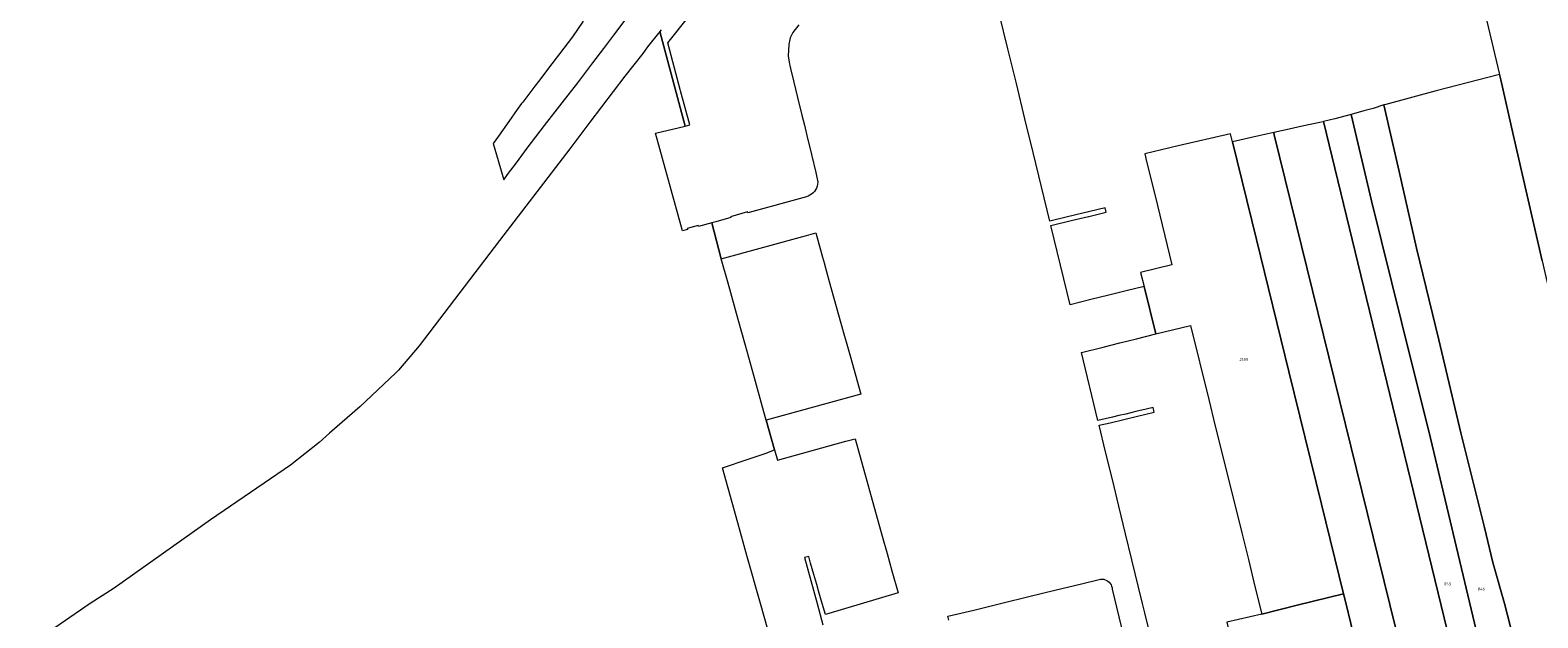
# Model space of a CAD drawing. Header units: metres. Extents: x 125062 to 132125, y 450617 to 454542.
# Tile 5 of 34: x 125076 to 125545, y 451496 to 451679. Entities that reach past the tile are written whole.
import ezdxf
from ezdxf.enums import TextEntityAlignment as Align

# ---------------------------------------------------------------- set-up
doc = ezdxf.new("R2010")
doc.units = ezdxf.units.M
doc.layers.get('Defpoints').update_dxf_attribs({"color": 151})
doc.layers.add('B-XX-KG-GRENS_PERCEEL-GV', color=150, linetype='Continuous', lineweight=18)
doc.layers.add('B-XX-KG-GRENS_PERCEEL-S', color=150, linetype='Continuous', lineweight=25)
doc.styles.add('NLCS-ISO', font='NLCS-ISO.ttf', dxfattribs={"height": 1.8})

# ---------------------------------------------------------------- blocks, each defined once
blk = doc.blocks.new('SKG-PERCEELNUMMER-SO')
at = {"layer": 'Defpoints'}
blk.add_point((0, 0), dxfattribs=at)
at = {"style": 'NLCS-ISO', "oblique": 10, "flags": 1}
blk.add_attdef('GEMEENTECODE', text='', height=1.8, dxfattribs=at).set_placement((-0.5, 2.55), align=Align.MIDDLE_RIGHT)
at = {"style": 'NLCS-ISO', "oblique": 10}
blk.add_attdef('PERCEELNUMMER', text='', height=1.8, dxfattribs=at).set_placement((0, 0), align=Align.MIDDLE_CENTER)
at = {"style": 'NLCS-ISO', "oblique": 10, "flags": 1}
blk.add_attdef('SECTIE', text='', height=1.8, dxfattribs=at).set_placement((0.5, 2.5), align=Align.MIDDLE_LEFT)

msp = doc.modelspace()

# ---------------------------------------------------------------- linework, layer by layer
at = {"layer": 'B-XX-KG-GRENS_PERCEEL-GV'}
for points in [[(125526.877, 451692.433), (125533.358, 451664.766), (125533.74, 451663.135), (125537.589, 451646.048), (125546.672, 451606.768), (125552.25, 451582.275), (125557.309, 451560.158), (125562.371, 451539.016), (125563.873, 451532.61), (125565.837, 451533.06), (125639.76, 451550.005), (125637.917, 451558.491), (125631.924, 451586.41), (125624.996, 451618.784), (125618.361, 451649.03), (125611.036, 451682.805)], [(125248.156, 451681.345), (125244.847, 451676.512), (125242.121, 451673.018), (125238.371, 451668.08), (125234.265, 451662.548), (125233.134, 451661.179), (125229.325, 451656.182), (125228.966, 451655.7), (125227.599, 451653.862), (125225.04, 451650.174), (125221.766, 451645.593), (125220.124, 451643.28), (125223.452, 451631.99), (125224.554, 451633.618), (125227.35, 451637.247), (125230.742, 451641.829), (125236.156, 451648.85), (125241.63, 451655.99), (125246.45, 451662.178), (125251.15, 451668.445), (125254.556, 451672.897), (125257.651, 451677.061), (125261.52, 451682.118)], [(125272.416, 451678.739), (125271.976, 451678.186), (125279.855, 451648.705), (125281.369, 451649.072), (125278.49, 451659.68), (125278.373, 451660.12), (125276.08, 451668.72), (125274.496, 451674.662), (125281.085, 451682.871)], [(125425.013, 451488.69), (125422.971, 451497.078), (125422.26, 451500), (125421.019, 451505.102), (125418.961, 451513.557), (125416.973, 451521.728), (125414.881, 451530.325), (125412.865, 451538.609), (125410.768, 451547.229), (125408.75, 451555.52), (125412.2, 451556.31), (125420.65, 451558.32), (125425.88, 451559.55), (125425.523, 451561.017), (125423.44, 451560.53), (125420.139, 451559.759), (125417.06, 451559.03), (125414.872, 451558.524), (125412.87, 451558.07), (125408.39, 451557.02), (125403.29, 451578.21), (125409.984, 451579.874), (125415.154, 451581.159), (125420.371, 451582.456), (125426.42, 451583.96), (125422.72, 451598.77), (125417.209, 451597.403), (125411.737, 451596.046), (125406.175, 451594.666), (125399.74, 451593.07), (125393.764, 451617.746), (125400.072, 451619.273), (125405.436, 451620.572), (125405.504, 451620.588), (125410.96, 451621.91), (125410.615, 451623.259), (125398.93, 451620.44), (125393.43, 451619.12), (125390.843, 451629.737), (125388.214, 451640.528), (125385.662, 451651.001), (125382.985, 451661.989), (125380.359, 451672.766), (125377.776, 451683.366)], [(125305.6, 451491.94), (125303.392, 451500), (125299.123, 451514.985), (125296.299, 451525.111), (125291.55, 451542.244), (125299.504, 451544.956), (125304.828, 451546.771), (125307.707, 451547.839), (125305.097, 451557.153), (125303.87, 451561.53), (125301.79, 451569.13), (125298.645, 451580.397), (125296.385, 451588.498), (125293.25, 451599.76), (125291.13, 451607.37), (125288.173, 451618.58), (125284, 451617.44), (125283.91, 451617.72), (125280.52, 451616.78), (125280.59, 451616.51), (125279.03, 451616.1), (125270.63, 451646.47), (125279.855, 451648.705), (125271.976, 451678.186), (125268.162, 451673.387), (125266.729, 451671.335), (125261.132, 451664.243), (125250.205, 451649.926), (125244.025, 451641.63), (125222.128, 451613.04), (125197.14, 451580.213), (125190.694, 451572.722), (125189.799, 451571.83), (125178.656, 451561.266), (125169.17, 451553.11), (125165.948, 451550.124), (125157.046, 451543.128), (125132.132, 451526.115), (125102.207, 451504.778), (125094.724, 451500), (125076.023, 451487.181)], [(125315.33, 451680.22), (125313.4, 451677.88), (125312.849, 451676.797), (125312.54, 451676.19), (125312.13, 451674.07), (125311.99, 451670.61), (125312.26, 451668.61), (125312.39, 451668.015), (125312.48, 451667.6), (125312.66, 451666.68), (125313.63, 451662.77), (125314.889, 451657.647), (125316.25, 451652.11), (125317.008, 451648.973), (125317.79, 451645.74), (125319.225, 451639.892), (125320.62, 451634.21), (125321.17, 451631.2), (125321.098, 451630.591), (125320.953, 451629.996), (125320.737, 451629.422), (125320.454, 451628.879), (125320.106, 451628.374), (125319.7, 451627.915), (125319.241, 451627.509), (125318.737, 451627.161), (125318.193, 451626.876), (125317.62, 451626.66), (125299.778, 451621.764), (125299.4, 451621.66), (125299.33, 451621.96), (125294.01, 451620.49), (125294.07, 451620.19), (125289.444, 451618.927), (125288.173, 451618.58), (125291.13, 451607.37), (125317.675, 451614.655), (125320.56, 451615.46), (125322.69, 451607.86), (125323.251, 451605.774), (125323.26, 451605.74), (125324.767, 451600.331), (125326.215, 451595.134), (125327.665, 451589.93), (125329.114, 451584.727), (125330.62, 451579.32), (125331.21, 451577.15), (125334.53, 451565.25), (125305.097, 451557.153), (125307.707, 451547.839), (125308.59, 451544.69), (125329.93, 451550.545), (125332.81, 451551.32), (125341.266, 451520.93), (125342.757, 451515.575), (125344.263, 451510.161), (125346.15, 451503.38), (125323.63, 451496.56), (125322.586, 451500), (125322.06, 451501.81), (125321.446, 451503.928), (125320.86, 451505.945), (125319.967, 451509.034), (125318.96, 451512.52), (125318.36, 451514.65), (125317.029, 451514.336), (125321.018, 451500), (125322.79, 451493.33)], [(125546.672, 451606.768), (125537.589, 451646.048), (125533.74, 451663.135), (125533.358, 451664.766), (125513.658, 451659.689), (125497.998, 451655.38), (125497.355, 451655.286), (125502.113, 451634.555), (125507.521, 451610.718), (125514.479, 451582.086), (125521.319, 451553.204), (125528.663, 451523.714), (125531.261, 451512.73), (125534.958, 451500.049), (125540.566, 451478.213), (125549.585, 451438.152)], [(125549.585, 451438.152), (125540.566, 451478.213), (125534.958, 451500.049), (125531.261, 451512.73), (125528.663, 451523.714), (125521.319, 451553.204), (125514.479, 451582.086), (125507.521, 451610.718), (125502.113, 451634.555), (125497.355, 451655.286), (125494.019, 451654.216), (125491.138, 451653.453), (125487.24, 451652.367), (125493.56, 451625.438), (125502.831, 451587.749), (125511.865, 451551.516), (125520.976, 451513.138), (125524.01, 451500.407), (125530.257, 451474.288), (125538.595, 451439.137), (125548.172, 451397.714)], [(125541.207, 451392.363), (125508.468, 451527.156), (125497.394, 451572.747), (125478.6, 451650.124), (125478.415, 451650.081), (125477.46, 451649.86), (125471.957, 451648.674), (125467.877, 451647.77), (125463.117, 451646.715), (125463.276, 451646.035), (125490.543, 451535.073), (125502.777, 451485.339)], [(125502.777, 451485.339), (125490.543, 451535.073), (125463.276, 451646.035), (125463.117, 451646.715), (125458.475, 451645.686), (125450.211, 451643.799), (125457.68, 451613.359), (125467.791, 451572.29), (125477.964, 451530.91), (125484.813, 451503.051), (125485.511, 451500.214), (125488.688, 451487.289)], [(125361.97, 451494.774), (125361.67, 451496.019), (125369.72, 451497.982), (125378.438, 451500.109), (125386.886, 451502.17), (125394.912, 451504.127), (125403.217, 451506.153), (125408.74, 451507.5), (125409.219, 451507.585), (125409.705, 451507.598), (125410.188, 451507.538), (125410.656, 451507.408), (125411.1, 451507.209), (125411.509, 451506.947), (125411.875, 451506.626), (125412.189, 451506.255), (125412.445, 451505.841), (125412.636, 451505.394), (125412.759, 451504.924), (125412.81, 451504.44), (125414.93, 451495.85), (125417.091, 451487.057)]]:
    msp.add_lwpolyline(points, dxfattribs=at)
for points in [[(125478.6, 451650.124), (125497.394, 451572.747), (125508.468, 451527.156), (125541.207, 451392.363), (125543.114, 451384.511), (125546.678, 451369.838), (125549.429, 451359.114), (125552.351, 451347.718), (125553.984, 451348.578), (125559.51, 451351.696), (125554.17, 451373.9), (125553.42, 451376.962), (125550.672, 451388.18), (125548.172, 451397.714), (125538.595, 451439.137), (125530.257, 451474.288), (125524.01, 451500.407), (125520.976, 451513.138), (125511.865, 451551.516), (125502.831, 451587.749), (125493.56, 451625.438), (125487.24, 451652.367), (125482.062, 451650.923)], [(125484.813, 451503.051), (125477.964, 451530.91), (125467.791, 451572.29), (125457.68, 451613.359), (125450.211, 451643.799), (125449.595, 451646.31), (125433.344, 451642.59), (125422.957, 451640.105), (125423.54, 451637.716), (125426.158, 451626.989), (125431.35, 451605.47), (125421.661, 451603.146), (125422.72, 451598.77), (125426.42, 451583.96), (125437.145, 451586.625), (125442.843, 451563.597), (125444.898, 451555.29), (125446.945, 451547.019), (125449.024, 451538.615), (125451.061, 451530.383), (125453.12, 451522.064), (125455.194, 451513.679), (125457.26, 451505.331), (125459.388, 451496.734), (125470.416, 451499.48)], [(125452.2, 451479.025), (125469.273, 451482.884), (125488.688, 451487.289), (125485.511, 451500.214), (125484.813, 451503.051), (125470.416, 451499.48), (125459.388, 451496.734), (125459.408, 451496.652), (125448.476, 451494.152)]]:
    msp.add_lwpolyline(points, close=True, dxfattribs=at)

# ---------------------------------------------------------------- block references
at = {"layer": 'B-XX-KG-GRENS_PERCEEL-S', "xscale": 0.5, "yscale": 0.5, "zscale": 0.5}
for p, values in [((125453.724, 451576.021), {'PERCEELNUMMER': '2189'}), ((125517.177, 451506.103), {'PERCEELNUMMER': '845'}), ((125527.632, 451504.527), {'PERCEELNUMMER': '846'})]:
    msp.add_blockref('SKG-PERCEELNUMMER-SO', p, dxfattribs=at).add_auto_attribs(values)

doc.saveas('drawing.dxf')
